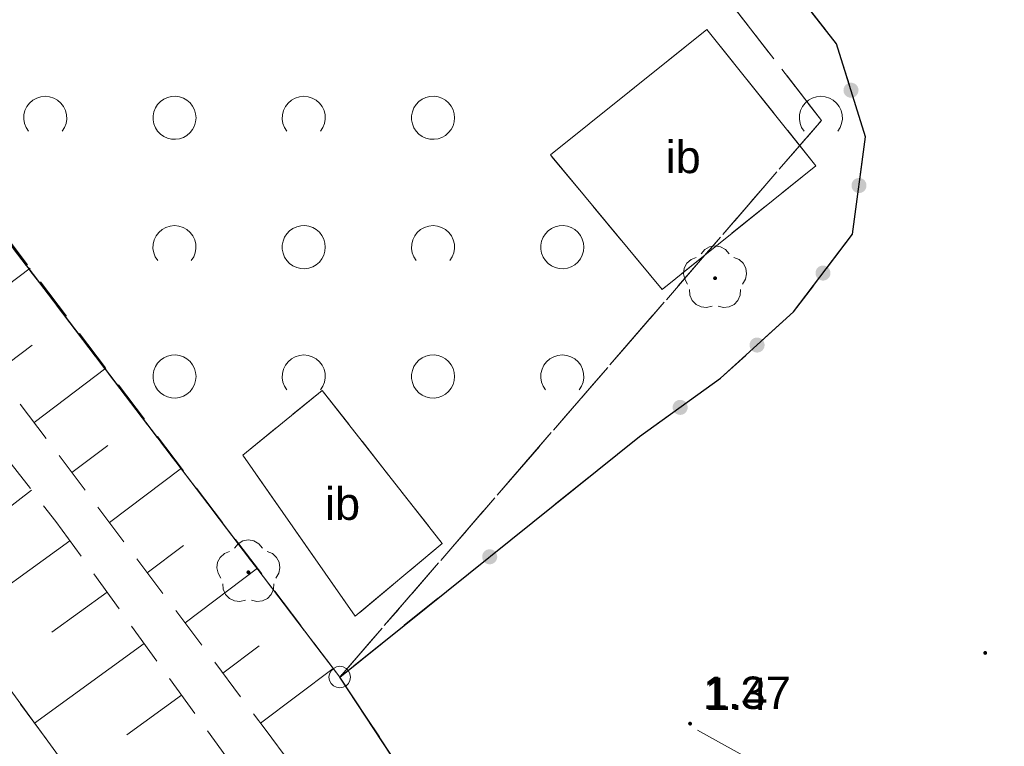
# Model space of a CAD drawing. Extents: x 5474185 to 5474933, y 5916077 to 5916824.
# Tile 24 of 256: x 5474419 to 5474442, y 5916422 to 5916439. Entities that reach past the tile are written whole.
import ezdxf
from ezdxf.enums import TextEntityAlignment as Align

# ---------------------------------------------------------------- set-up
doc = ezdxf.new("R2010")
doc.units = 0
for name, pattern in [('PRZER1-1', [1, 0.5, -0.5]), ('PRZER2-1', [1.5, 1, -0.5]), ('PRZER3-1', [2, 1.5, -0.5])]:
    doc.linetypes.add(name, pattern=pattern)
for name, color, linetype, lineweight in [('GEPPGD', 253, 'CONTINUOUS', 18), ('GESDZI', 253, 'CONTINUOUS', 18), ('GESKKL', 253, 'CONTINUOUS', 18), ('GESUZY', 253, 'CONTINUOUS', 18), ('GSLKOG', 253, 'CONTINUOUS', 35), ('GSPRDL', 253, 'CONTINUOUS', 18), ('GSPWPN', 253, 'CONTINUOUS', 13), ('GSPWPN_O', 253, 'CONTINUOUS', 13), ('GSSIIN', 253, 'CONTINUOUS', 18), ('GSSIIN_O', 253, 'CONTINUOUS', 18), ('GSSWWP', 254, 'CONTINUOUS', 18), ('GSSZAD', 254, 'CONTINUOUS', 18), ('GSSZSN', 254, 'CONTINUOUS', 18), ('GULKPR', 7, 'CONTINUOUS', 18), ('GUPPRZ_O', 40, 'CONTINUOUS', 18)]:
    doc.layers.add(name, color=color, linetype=linetype, lineweight=lineweight)
doc.styles.add('Arial', font='arial.ttf')

msp = doc.modelspace()

# ---------------------------------------------------------------- hatches: boundary and pattern name
at = {"layer": 'GSLKOG'}
for points in [[(5474438.051819, 5916436.735133), (5474438.006328, 5916436.739327), (5474437.963472, 5916436.755151), (5474437.926172, 5916436.781529), (5474437.89697, 5916436.816661), (5474437.877856, 5916436.858154), (5474437.870133, 5916436.903181), (5474437.874327, 5916436.948672), (5474437.890151, 5916436.991528), (5474437.916529, 5916437.028828), (5474437.951661, 5916437.05803), (5474437.993154, 5916437.077144), (5474438.038181, 5916437.084867), (5474438.083672, 5916437.080673), (5474438.126528, 5916437.064849), (5474438.163828, 5916437.038471), (5474438.19303, 5916437.003339), (5474438.212144, 5916436.961846), (5474438.219867, 5916436.916819), (5474438.215673, 5916436.871328), (5474438.199849, 5916436.828472), (5474438.173471, 5916436.791172), (5474438.138339, 5916436.76197), (5474438.096846, 5916436.742856)], [(5474438.051819, 5916436.735133), (5474438.006328, 5916436.739327), (5474437.963472, 5916436.755151), (5474437.926172, 5916436.781529), (5474437.89697, 5916436.816661), (5474437.877856, 5916436.858154), (5474437.870133, 5916436.903181), (5474437.874327, 5916436.948672), (5474437.890151, 5916436.991528), (5474437.916529, 5916437.028828), (5474437.951661, 5916437.05803), (5474437.993154, 5916437.077144), (5474438.038181, 5916437.084867), (5474438.083672, 5916437.080673), (5474438.126528, 5916437.064849), (5474438.163828, 5916437.038471), (5474438.19303, 5916437.003339), (5474438.212144, 5916436.961846), (5474438.219867, 5916436.916819), (5474438.215673, 5916436.871328), (5474438.199849, 5916436.828472), (5474438.173471, 5916436.791172), (5474438.138339, 5916436.76197), (5474438.096846, 5916436.742856)], [(5474438.252656, 5916434.526473), (5474438.206972, 5916434.526522), (5474438.162857, 5916434.538393), (5474438.123318, 5916434.561278), (5474438.091049, 5916434.593615), (5474438.06825, 5916434.633204), (5474438.056473, 5916434.677344), (5474438.056522, 5916434.723028), (5474438.068393, 5916434.767143), (5474438.091278, 5916434.806682), (5474438.123615, 5916434.838951), (5474438.163204, 5916434.86175), (5474438.207344, 5916434.873527), (5474438.253028, 5916434.873478), (5474438.297143, 5916434.861607), (5474438.336682, 5916434.838722), (5474438.368951, 5916434.806385), (5474438.39175, 5916434.766796), (5474438.403527, 5916434.722656), (5474438.403478, 5916434.676972), (5474438.391607, 5916434.632857), (5474438.368722, 5916434.593318), (5474438.336385, 5916434.561049), (5474438.296796, 5916434.53825)], [(5474438.252656, 5916434.526473), (5474438.206972, 5916434.526522), (5474438.162857, 5916434.538393), (5474438.123318, 5916434.561278), (5474438.091049, 5916434.593615), (5474438.06825, 5916434.633204), (5474438.056473, 5916434.677344), (5474438.056522, 5916434.723028), (5474438.068393, 5916434.767143), (5474438.091278, 5916434.806682), (5474438.123615, 5916434.838951), (5474438.163204, 5916434.86175), (5474438.207344, 5916434.873527), (5474438.253028, 5916434.873478), (5474438.297143, 5916434.861607), (5474438.336682, 5916434.838722), (5474438.368951, 5916434.806385), (5474438.39175, 5916434.766796), (5474438.403527, 5916434.722656), (5474438.403478, 5916434.676972), (5474438.391607, 5916434.632857), (5474438.368722, 5916434.593318), (5474438.336385, 5916434.561049), (5474438.296796, 5916434.53825)], [(5474437.372839, 5916432.496409), (5474437.328665, 5916432.50806), (5474437.289012, 5916432.530746), (5474437.256583, 5916432.562923), (5474437.233585, 5916432.602397), (5474437.221588, 5916432.646477), (5474437.221409, 5916432.692161), (5474437.23306, 5916432.736335), (5474437.255746, 5916432.775988), (5474437.287923, 5916432.808417), (5474437.327397, 5916432.831415), (5474437.371477, 5916432.843412), (5474437.417161, 5916432.843591), (5474437.461335, 5916432.83194), (5474437.500988, 5916432.809254), (5474437.533417, 5916432.777077), (5474437.556415, 5916432.737603), (5474437.568412, 5916432.693523), (5474437.568591, 5916432.647839), (5474437.55694, 5916432.603665), (5474437.534254, 5916432.564012), (5474437.502077, 5916432.531583), (5474437.462603, 5916432.508585), (5474437.418523, 5916432.496588)], [(5474437.372839, 5916432.496409), (5474437.328665, 5916432.50806), (5474437.289012, 5916432.530746), (5474437.256583, 5916432.562923), (5474437.233585, 5916432.602397), (5474437.221588, 5916432.646477), (5474437.221409, 5916432.692161), (5474437.23306, 5916432.736335), (5474437.255746, 5916432.775988), (5474437.287923, 5916432.808417), (5474437.327397, 5916432.831415), (5474437.371477, 5916432.843412), (5474437.417161, 5916432.843591), (5474437.461335, 5916432.83194), (5474437.500988, 5916432.809254), (5474437.533417, 5916432.777077), (5474437.556415, 5916432.737603), (5474437.568412, 5916432.693523), (5474437.568591, 5916432.647839), (5474437.55694, 5916432.603665), (5474437.534254, 5916432.564012), (5474437.502077, 5916432.531583), (5474437.462603, 5916432.508585), (5474437.418523, 5916432.496588)], [(5474435.856882, 5916430.825188), (5474435.811914, 5916430.833246), (5474435.770563, 5916430.852668), (5474435.735649, 5916430.88213), (5474435.70955, 5916430.919625), (5474435.694044, 5916430.962597), (5474435.690188, 5916431.008118), (5474435.698246, 5916431.053086), (5474435.717668, 5916431.094437), (5474435.74713, 5916431.129351), (5474435.784625, 5916431.15545), (5474435.827597, 5916431.170956), (5474435.873118, 5916431.174812), (5474435.918086, 5916431.166754), (5474435.959437, 5916431.147332), (5474435.994351, 5916431.11787), (5474436.02045, 5916431.080375), (5474436.035956, 5916431.037403), (5474436.039812, 5916430.991882), (5474436.031754, 5916430.946914), (5474436.012332, 5916430.905563), (5474435.98287, 5916430.870649), (5474435.945375, 5916430.84455), (5474435.902403, 5916430.829044)], [(5474435.856882, 5916430.825188), (5474435.811914, 5916430.833246), (5474435.770563, 5916430.852668), (5474435.735649, 5916430.88213), (5474435.70955, 5916430.919625), (5474435.694044, 5916430.962597), (5474435.690188, 5916431.008118), (5474435.698246, 5916431.053086), (5474435.717668, 5916431.094437), (5474435.74713, 5916431.129351), (5474435.784625, 5916431.15545), (5474435.827597, 5916431.170956), (5474435.873118, 5916431.174812), (5474435.918086, 5916431.166754), (5474435.959437, 5916431.147332), (5474435.994351, 5916431.11787), (5474436.02045, 5916431.080375), (5474436.035956, 5916431.037403), (5474436.039812, 5916430.991882), (5474436.031754, 5916430.946914), (5474436.012332, 5916430.905563), (5474435.98287, 5916430.870649), (5474435.945375, 5916430.84455), (5474435.902403, 5916430.829044)], [(5474434.097325, 5916429.38086), (5474434.051664, 5916429.382309), (5474434.007934, 5916429.395528), (5474433.969115, 5916429.419614), (5474433.937853, 5916429.452926), (5474433.916278, 5916429.493194), (5474433.90586, 5916429.537675), (5474433.907309, 5916429.583336), (5474433.920528, 5916429.627066), (5474433.944614, 5916429.665885), (5474433.977926, 5916429.697147), (5474434.018194, 5916429.718722), (5474434.062675, 5916429.72914), (5474434.108336, 5916429.727691), (5474434.152066, 5916429.714472), (5474434.190885, 5916429.690386), (5474434.222147, 5916429.657074), (5474434.243722, 5916429.616806), (5474434.25414, 5916429.572325), (5474434.252691, 5916429.526664), (5474434.239472, 5916429.482934), (5474434.215386, 5916429.444115), (5474434.182074, 5916429.412853), (5474434.141806, 5916429.391278)], [(5474434.097325, 5916429.38086), (5474434.051664, 5916429.382309), (5474434.007934, 5916429.395528), (5474433.969115, 5916429.419614), (5474433.937853, 5916429.452926), (5474433.916278, 5916429.493194), (5474433.90586, 5916429.537675), (5474433.907309, 5916429.583336), (5474433.920528, 5916429.627066), (5474433.944614, 5916429.665885), (5474433.977926, 5916429.697147), (5474434.018194, 5916429.718722), (5474434.062675, 5916429.72914), (5474434.108336, 5916429.727691), (5474434.152066, 5916429.714472), (5474434.190885, 5916429.690386), (5474434.222147, 5916429.657074), (5474434.243722, 5916429.616806), (5474434.25414, 5916429.572325), (5474434.252691, 5916429.526664), (5474434.239472, 5916429.482934), (5474434.215386, 5916429.444115), (5474434.182074, 5916429.412853), (5474434.141806, 5916429.391278)], [(5474429.640857, 5916425.91605), (5474429.596488, 5916425.926932), (5474429.556447, 5916425.948927), (5474429.523463, 5916425.980535), (5474429.499784, 5916426.019603), (5474429.487023, 5916426.063469), (5474429.48605, 5916426.109143), (5474429.496932, 5916426.153512), (5474429.518927, 5916426.193553), (5474429.550535, 5916426.226537), (5474429.589603, 5916426.250216), (5474429.633469, 5916426.262977), (5474429.679143, 5916426.26395), (5474429.723512, 5916426.253068), (5474429.763553, 5916426.231073), (5474429.796537, 5916426.199465), (5474429.820216, 5916426.160397), (5474429.832977, 5916426.116531), (5474429.83395, 5916426.070857), (5474429.823068, 5916426.026488), (5474429.801073, 5916425.986447), (5474429.769465, 5916425.953463), (5474429.730397, 5916425.929784), (5474429.686531, 5916425.917023)], [(5474429.640857, 5916425.91605), (5474429.596488, 5916425.926932), (5474429.556447, 5916425.948927), (5474429.523463, 5916425.980535), (5474429.499784, 5916426.019603), (5474429.487023, 5916426.063469), (5474429.48605, 5916426.109143), (5474429.496932, 5916426.153512), (5474429.518927, 5916426.193553), (5474429.550535, 5916426.226537), (5474429.589603, 5916426.250216), (5474429.633469, 5916426.262977), (5474429.679143, 5916426.26395), (5474429.723512, 5916426.253068), (5474429.763553, 5916426.231073), (5474429.796537, 5916426.199465), (5474429.820216, 5916426.160397), (5474429.832977, 5916426.116531), (5474429.83395, 5916426.070857), (5474429.823068, 5916426.026488), (5474429.801073, 5916425.986447), (5474429.769465, 5916425.953463), (5474429.730397, 5916425.929784), (5474429.686531, 5916425.917023)]]:
    msp.add_hatch(color=256, dxfattribs=at).paths.add_polyline_path(points)
at = {"layer": 'GSPRDL'}
for points in [[(5474434.89, 5916432.505), (5474434.876094, 5916432.507202), (5474434.86355, 5916432.513594), (5474434.853594, 5916432.52355), (5474434.847202, 5916432.536094), (5474434.845, 5916432.55), (5474434.847202, 5916432.563906), (5474434.853594, 5916432.57645), (5474434.86355, 5916432.586406), (5474434.876094, 5916432.592798), (5474434.89, 5916432.595), (5474434.903906, 5916432.592798), (5474434.91645, 5916432.586406), (5474434.926406, 5916432.57645), (5474434.932798, 5916432.563906), (5474434.935, 5916432.55), (5474434.932798, 5916432.536094), (5474434.926406, 5916432.52355), (5474434.91645, 5916432.513594), (5474434.903906, 5916432.507202)], [(5474424.06, 5916425.685), (5474424.046094, 5916425.687202), (5474424.03355, 5916425.693594), (5474424.023594, 5916425.70355), (5474424.017202, 5916425.716094), (5474424.015, 5916425.73), (5474424.017202, 5916425.743906), (5474424.023594, 5916425.75645), (5474424.03355, 5916425.766406), (5474424.046094, 5916425.772798), (5474424.06, 5916425.775), (5474424.073906, 5916425.772798), (5474424.08645, 5916425.766406), (5474424.096406, 5916425.75645), (5474424.102798, 5916425.743906), (5474424.105, 5916425.73), (5474424.102798, 5916425.716094), (5474424.096406, 5916425.70355), (5474424.08645, 5916425.693594), (5474424.073906, 5916425.687202)]]:
    msp.add_hatch(color=256, dxfattribs=at).paths.add_polyline_path(points)
at = {"layer": 'GSPWPN'}
for points in [[(5474441.16, 5916423.815), (5474441.148353, 5916423.816533), (5474441.1375, 5916423.821029), (5474441.12818, 5916423.82818), (5474441.121029, 5916423.8375), (5474441.116533, 5916423.848353), (5474441.115, 5916423.86), (5474441.116533, 5916423.871647), (5474441.121029, 5916423.8825), (5474441.12818, 5916423.89182), (5474441.1375, 5916423.898971), (5474441.148353, 5916423.903467), (5474441.16, 5916423.905), (5474441.171647, 5916423.903467), (5474441.1825, 5916423.898971), (5474441.19182, 5916423.89182), (5474441.198971, 5916423.8825), (5474441.203467, 5916423.871647), (5474441.205, 5916423.86), (5474441.203467, 5916423.848353), (5474441.198971, 5916423.8375), (5474441.19182, 5916423.82818), (5474441.1825, 5916423.821029), (5474441.171647, 5916423.816533)], [(5474434.31, 5916422.175), (5474434.298353, 5916422.176533), (5474434.2875, 5916422.181029), (5474434.27818, 5916422.18818), (5474434.271029, 5916422.1975), (5474434.266533, 5916422.208353), (5474434.265, 5916422.22), (5474434.266533, 5916422.231647), (5474434.271029, 5916422.2425), (5474434.27818, 5916422.25182), (5474434.2875, 5916422.258971), (5474434.298353, 5916422.263467), (5474434.31, 5916422.265), (5474434.321647, 5916422.263467), (5474434.3325, 5916422.258971), (5474434.34182, 5916422.25182), (5474434.348971, 5916422.2425), (5474434.353467, 5916422.231647), (5474434.355, 5916422.22), (5474434.353467, 5916422.208353), (5474434.348971, 5916422.1975), (5474434.34182, 5916422.18818), (5474434.3325, 5916422.181029), (5474434.321647, 5916422.176533)]]:
    msp.add_hatch(color=256, dxfattribs=at).paths.add_polyline_path(points)

# ---------------------------------------------------------------- linework, layer by layer
at = {"layer": 'GEPPGD', "elevation": 10.24, "flags": 128}
msp.add_lwpolyline([(5474426.18, 5916423.55), (5474426.257254, 5916423.537764), (5474426.326946, 5916423.502254), (5474426.382254, 5916423.446946), (5474426.417764, 5916423.377254), (5474426.43, 5916423.3), (5474426.417764, 5916423.222746), (5474426.382254, 5916423.153054), (5474426.326946, 5916423.097746), (5474426.257254, 5916423.062236), (5474426.18, 5916423.05), (5474426.102746, 5916423.062236), (5474426.033054, 5916423.097746), (5474425.977746, 5916423.153054), (5474425.942236, 5916423.222746), (5474425.93, 5916423.3), (5474425.942236, 5916423.377254), (5474425.977746, 5916423.446946), (5474426.033054, 5916423.502254), (5474426.102746, 5916423.537764), (5474426.18, 5916423.55)], close=True, dxfattribs=at)
at = {"layer": 'GESDZI', "linetype": 'Continuous', "lineweight": 13}
for p, q in [((5474426.18, 5916423.3, 10.22), (5474391.71, 5916468.52, 10.22)), ((5474391.71, 5916468.52, 10.22), (5474426.18, 5916423.3, 10.22)), ((5474452.56, 5916383.37, 10.22), (5474426.18, 5916423.3, 10.22)), ((5474426.18, 5916423.3, 10.22), (5474452.56, 5916383.37, 10.22))]:
    msp.add_line(p, q, dxfattribs=at)
at = {"layer": 'GESKKL', "linetype": 'PRZER3-1', "lineweight": 13}
for p, q in [((5474437.36, 5916436.21, 10.06), (5474403.45, 5916479.9, 10.06)), ((5474403.45, 5916479.9, 10.06), (5474437.36, 5916436.21, 10.06)), ((5474391.71, 5916468.52, 10.06), (5474426.18, 5916423.3, 10.06)), ((5474426.18, 5916423.3, 10.06), (5474437.36, 5916436.21, 10.06)), ((5474437.36, 5916436.21, 10.06), (5474426.18, 5916423.3, 10.06)), ((5474426.18, 5916423.3, 10.06), (5474452.56, 5916383.37, 10.06))]:
    msp.add_line(p, q, dxfattribs=at)
at = {"layer": 'GESUZY', "linetype": 'PRZER1-1', "lineweight": 13}
for p, q in [((5474403.45, 5916479.9, 10.08), (5474437.36, 5916436.21, 10.08)), ((5474437.36, 5916436.21, 10.08), (5474403.45, 5916479.9, 10.08)), ((5474426.18, 5916423.3, 10.08), (5474391.71, 5916468.52, 10.08)), ((5474391.71, 5916468.52, 10.08), (5474426.18, 5916423.3, 10.08)), ((5474437.36, 5916436.21, 10.08), (5474426.18, 5916423.3, 10.08)), ((5474426.18, 5916423.3, 10.08), (5474437.36, 5916436.21, 10.08)), ((5474426.18, 5916423.3, 10.08), (5474452.56, 5916383.37, 10.08)), ((5474452.56, 5916383.37, 10.08), (5474426.18, 5916423.3, 10.08))]:
    msp.add_line(p, q, dxfattribs=at)
at = {"layer": 'GSLKOG', "linetype": 'Continuous', "lineweight": 30}
for p, q in [((5474437.71, 5916437.99, 10.18), (5474429.45, 5916448.53, 10.18)), ((5474438.38, 5916435.83, 10.18), (5474437.71, 5916437.99, 10.18)), ((5474438.08, 5916433.57, 10.18), (5474438.38, 5916435.83, 10.18)), ((5474436.71, 5916431.77, 10.18), (5474438.08, 5916433.57, 10.18)), ((5474435.02, 5916430.23, 10.18), (5474436.71, 5916431.77, 10.18)), ((5474433.14, 5916428.88, 10.18), (5474435.02, 5916430.23, 10.18)), ((5474426.18, 5916423.3, 10.18), (5474433.14, 5916428.88, 10.18)), ((5474435.1, 5916409.82, 10.18), (5474426.18, 5916423.3, 10.18))]:
    msp.add_line(p, q, dxfattribs=at)
at = {"layer": 'GSPRDL', "elevation": 10.12, "flags": 128}
for points in [[(5474434.565723, 5916433.113333), (5474434.649447, 5916433.212679), (5474434.762044, 5916433.277494), (5474434.89, 5916433.3), (5474435.017956, 5916433.277494), (5474435.130553, 5916433.212679), (5474435.214277, 5916433.113333)], [(5474434.254031, 5916432.415674), (5474434.18542, 5916432.525999), (5474434.158571, 5916432.653115), (5474434.176708, 5916432.781763), (5474434.237652, 5916432.896501), (5474434.33409, 5916432.983559), (5474434.454445, 5916433.032485)], [(5474435.325555, 5916433.032485), (5474435.44591, 5916432.983559), (5474435.542348, 5916432.896501), (5474435.603292, 5916432.781763), (5474435.621429, 5916432.653115), (5474435.59458, 5916432.525999), (5474435.525969, 5916432.415674)], [(5474434.821227, 5916431.903649), (5474434.695099, 5916431.872488), (5474434.565908, 5916431.886234), (5474434.449161, 5916431.943237), (5474434.358871, 5916432.036655), (5474434.305875, 5916432.155275), (5474434.296535, 5916432.284859)], [(5474435.483465, 5916432.284859), (5474435.474125, 5916432.155275), (5474435.421129, 5916432.036655), (5474435.330839, 5916431.943237), (5474435.214092, 5916431.886234), (5474435.084901, 5916431.872488), (5474434.958773, 5916431.903649)], [(5474423.735723, 5916426.293333), (5474423.819447, 5916426.392679), (5474423.932044, 5916426.457494), (5474424.06, 5916426.48), (5474424.187956, 5916426.457494), (5474424.300553, 5916426.392679), (5474424.384277, 5916426.293333)], [(5474423.424031, 5916425.595674), (5474423.35542, 5916425.705999), (5474423.328571, 5916425.833115), (5474423.346708, 5916425.961763), (5474423.407652, 5916426.076501), (5474423.50409, 5916426.163559), (5474423.624445, 5916426.212485)], [(5474424.495555, 5916426.212485), (5474424.61591, 5916426.163559), (5474424.712348, 5916426.076501), (5474424.773292, 5916425.961763), (5474424.791429, 5916425.833115), (5474424.76458, 5916425.705999), (5474424.695969, 5916425.595674)], [(5474423.991227, 5916425.083649), (5474423.865099, 5916425.052488), (5474423.735908, 5916425.066234), (5474423.619161, 5916425.123237), (5474423.528871, 5916425.216655), (5474423.475875, 5916425.335275), (5474423.466535, 5916425.464859)], [(5474424.653465, 5916425.464859), (5474424.644125, 5916425.335275), (5474424.591129, 5916425.216655), (5474424.500839, 5916425.123237), (5474424.384092, 5916425.066234), (5474424.254901, 5916425.052488), (5474424.128773, 5916425.083649)]]:
    msp.add_lwpolyline(points, dxfattribs=at)
at = {"layer": 'GSSIIN', "linetype": 'Continuous', "lineweight": 13}
for p, q in [((5474431.07, 5916435.41, 10.18), (5474434.7, 5916438.32, 10.18)), ((5474434.7, 5916438.32, 10.18), (5474437.23, 5916435.16, 10.18)), ((5474433.66, 5916432.29, 10.18), (5474431.07, 5916435.41, 10.18)), ((5474437.23, 5916435.16, 10.18), (5474433.66, 5916432.29, 10.18)), ((5474423.93, 5916428.45, 10.18), (5474425.77, 5916429.95, 10.18)), ((5474425.77, 5916429.95, 10.18), (5474428.56, 5916426.4, 10.18)), ((5474426.54, 5916424.71, 10.18), (5474423.93, 5916428.45, 10.18)), ((5474428.56, 5916426.4, 10.18), (5474426.54, 5916424.71, 10.18))]:
    msp.add_line(p, q, dxfattribs=at)
at = {"layer": 'GSSWWP', "linetype": 'Continuous', "lineweight": 13}
msp.add_line((5474425.6, 5916413.42, 10.06), (5474413.52, 5916429.79, 10.06), dxfattribs=at)
at = {"layer": 'GSSZAD', "linetype": 'PRZER2-1', "lineweight": 13}
for p, q in [((5474426.18, 5916423.3, 10.1), (5474395.88, 5916463.14, 10.1)), ((5474429.45, 5916448.53, 10.1), (5474437.71, 5916437.99, 10.1)), ((5474431.07, 5916435.41, 10.1), (5474434.7, 5916438.32, 10.1)), ((5474434.7, 5916438.32, 10.1), (5474437.23, 5916435.16, 10.1)), ((5474437.71, 5916437.99, 10.1), (5474438.38, 5916435.83, 10.1)), ((5474438.38, 5916435.83, 10.1), (5474438.08, 5916433.57, 10.1)), ((5474433.66, 5916432.29, 10.1), (5474431.07, 5916435.41, 10.1)), ((5474437.23, 5916435.16, 10.1), (5474433.66, 5916432.29, 10.1)), ((5474438.08, 5916433.57, 10.1), (5474436.71, 5916431.77, 10.1)), ((5474436.71, 5916431.77, 10.1), (5474435.02, 5916430.23, 10.1)), ((5474435.02, 5916430.23, 10.1), (5474433.14, 5916428.88, 10.1)), ((5474423.93, 5916428.45, 10.1), (5474425.77, 5916429.95, 10.1)), ((5474425.77, 5916429.95, 10.1), (5474428.56, 5916426.4, 10.1)), ((5474433.14, 5916428.88, 10.1), (5474426.18, 5916423.3, 10.1)), ((5474426.54, 5916424.71, 10.1), (5474423.93, 5916428.45, 10.1)), ((5474428.56, 5916426.4, 10.1), (5474426.54, 5916424.71, 10.1))]:
    msp.add_line(p, q, dxfattribs=at)
at = {"layer": 'GSSZAD', "elevation": 10.1, "flags": 128}
for points in [[(5474418.954688, 5916435.958505), (5474418.899433, 5916436.044136), (5474418.862688, 5916436.139191), (5474418.84598, 5916436.239723), (5474418.850002, 5916436.341554), (5474418.874588, 5916436.440454), (5474418.918717, 5916436.532315), (5474418.980554, 5916436.61332), (5474419.057532, 5916436.680104), (5474419.146452, 5916436.729894), (5474419.24362, 5916436.760619), (5474419.345, 5916436.771005), (5474419.44638, 5916436.760619), (5474419.543548, 5916436.729894), (5474419.632468, 5916436.680104), (5474419.709446, 5916436.61332), (5474419.771283, 5916436.532315), (5474419.815412, 5916436.440454), (5474419.839998, 5916436.341554), (5474419.84402, 5916436.239723), (5474419.827312, 5916436.139191), (5474419.790567, 5916436.044136), (5474419.735312, 5916435.958505)], [(5474424.954688, 5916435.958505), (5474424.899433, 5916436.044136), (5474424.862688, 5916436.139191), (5474424.84598, 5916436.239723), (5474424.850002, 5916436.341554), (5474424.874588, 5916436.440454), (5474424.918717, 5916436.532315), (5474424.980554, 5916436.61332), (5474425.057532, 5916436.680104), (5474425.146452, 5916436.729894), (5474425.24362, 5916436.760619), (5474425.345, 5916436.771005), (5474425.44638, 5916436.760619), (5474425.543548, 5916436.729894), (5474425.632468, 5916436.680104), (5474425.709446, 5916436.61332), (5474425.771283, 5916436.532315), (5474425.815412, 5916436.440454), (5474425.839998, 5916436.341554), (5474425.84402, 5916436.239723), (5474425.827312, 5916436.139191), (5474425.790567, 5916436.044136), (5474425.735312, 5916435.958505)], [(5474436.954688, 5916435.958505), (5474436.899433, 5916436.044136), (5474436.862688, 5916436.139191), (5474436.84598, 5916436.239723), (5474436.850002, 5916436.341554), (5474436.874588, 5916436.440454), (5474436.918717, 5916436.532315), (5474436.980554, 5916436.61332), (5474437.057532, 5916436.680104), (5474437.146452, 5916436.729894), (5474437.24362, 5916436.760619), (5474437.345, 5916436.771005), (5474437.44638, 5916436.760619), (5474437.543548, 5916436.729894), (5474437.632468, 5916436.680104), (5474437.709446, 5916436.61332), (5474437.771283, 5916436.532315), (5474437.815412, 5916436.440454), (5474437.839998, 5916436.341554), (5474437.84402, 5916436.239723), (5474437.827312, 5916436.139191), (5474437.790567, 5916436.044136), (5474437.735312, 5916435.958505)], [(5474421.954688, 5916432.958505), (5474421.899433, 5916433.044136), (5474421.862688, 5916433.139191), (5474421.84598, 5916433.239723), (5474421.850002, 5916433.341554), (5474421.874588, 5916433.440454), (5474421.918717, 5916433.532315), (5474421.980554, 5916433.61332), (5474422.057532, 5916433.680104), (5474422.146452, 5916433.729894), (5474422.24362, 5916433.760619), (5474422.345, 5916433.771005), (5474422.44638, 5916433.760619), (5474422.543548, 5916433.729894), (5474422.632468, 5916433.680104), (5474422.709446, 5916433.61332), (5474422.771283, 5916433.532315), (5474422.815412, 5916433.440454), (5474422.839998, 5916433.341554), (5474422.84402, 5916433.239723), (5474422.827312, 5916433.139191), (5474422.790567, 5916433.044136), (5474422.735312, 5916432.958505)], [(5474427.954688, 5916432.958505), (5474427.899433, 5916433.044136), (5474427.862688, 5916433.139191), (5474427.84598, 5916433.239723), (5474427.850002, 5916433.341554), (5474427.874588, 5916433.440454), (5474427.918717, 5916433.532315), (5474427.980554, 5916433.61332), (5474428.057532, 5916433.680104), (5474428.146452, 5916433.729894), (5474428.24362, 5916433.760619), (5474428.345, 5916433.771005), (5474428.44638, 5916433.760619), (5474428.543548, 5916433.729894), (5474428.632468, 5916433.680104), (5474428.709446, 5916433.61332), (5474428.771283, 5916433.532315), (5474428.815412, 5916433.440454), (5474428.839998, 5916433.341554), (5474428.84402, 5916433.239723), (5474428.827312, 5916433.139191), (5474428.790567, 5916433.044136), (5474428.735312, 5916432.958505)], [(5474424.954688, 5916429.958505), (5474424.899433, 5916430.044136), (5474424.862688, 5916430.139191), (5474424.84598, 5916430.239723), (5474424.850002, 5916430.341554), (5474424.874588, 5916430.440454), (5474424.918717, 5916430.532315), (5474424.980554, 5916430.61332), (5474425.057532, 5916430.680104), (5474425.146452, 5916430.729894), (5474425.24362, 5916430.760619), (5474425.345, 5916430.771005), (5474425.44638, 5916430.760619), (5474425.543548, 5916430.729894), (5474425.632468, 5916430.680104), (5474425.709446, 5916430.61332), (5474425.771283, 5916430.532315), (5474425.815412, 5916430.440454), (5474425.839998, 5916430.341554), (5474425.84402, 5916430.239723), (5474425.827312, 5916430.139191), (5474425.790567, 5916430.044136), (5474425.735312, 5916429.958505)], [(5474430.954688, 5916429.958505), (5474430.899433, 5916430.044136), (5474430.862688, 5916430.139191), (5474430.84598, 5916430.239723), (5474430.850002, 5916430.341554), (5474430.874588, 5916430.440454), (5474430.918717, 5916430.532315), (5474430.980554, 5916430.61332), (5474431.057532, 5916430.680104), (5474431.146452, 5916430.729894), (5474431.24362, 5916430.760619), (5474431.345, 5916430.771005), (5474431.44638, 5916430.760619), (5474431.543548, 5916430.729894), (5474431.632468, 5916430.680104), (5474431.709446, 5916430.61332), (5474431.771283, 5916430.532315), (5474431.815412, 5916430.440454), (5474431.839998, 5916430.341554), (5474431.84402, 5916430.239723), (5474431.827312, 5916430.139191), (5474431.790567, 5916430.044136), (5474431.735312, 5916429.958505)]]:
    msp.add_lwpolyline(points, dxfattribs=at)
for points in [[(5474422.845, 5916436.271005), (5474422.835964, 5916436.365631), (5474422.809184, 5916436.456836), (5474422.765627, 5916436.541325), (5474422.706867, 5916436.616045), (5474422.635028, 5916436.678293), (5474422.552708, 5916436.725821), (5474422.462879, 5916436.756911), (5474422.368791, 5916436.770439), (5474422.273843, 5916436.765916), (5474422.181466, 5916436.743505), (5474422.095, 5916436.704018), (5474422.01757, 5916436.64888), (5474421.951973, 5916436.580084), (5474421.900582, 5916436.500118), (5474421.865254, 5916436.411871), (5474421.847264, 5916436.318533), (5474421.847264, 5916436.223477), (5474421.865254, 5916436.130139), (5474421.900582, 5916436.041892), (5474421.951973, 5916435.961926), (5474422.01757, 5916435.89313), (5474422.095, 5916435.837992), (5474422.181466, 5916435.798505), (5474422.273843, 5916435.776094), (5474422.368791, 5916435.771571), (5474422.462879, 5916435.785099), (5474422.552708, 5916435.816189), (5474422.635028, 5916435.863717), (5474422.706867, 5916435.925965), (5474422.765627, 5916436.000685), (5474422.809184, 5916436.085174), (5474422.835964, 5916436.176379), (5474422.845, 5916436.271005)], [(5474428.845, 5916436.271005), (5474428.835964, 5916436.365631), (5474428.809184, 5916436.456836), (5474428.765627, 5916436.541325), (5474428.706867, 5916436.616045), (5474428.635028, 5916436.678293), (5474428.552708, 5916436.725821), (5474428.462879, 5916436.756911), (5474428.368791, 5916436.770439), (5474428.273843, 5916436.765916), (5474428.181466, 5916436.743505), (5474428.095, 5916436.704018), (5474428.01757, 5916436.64888), (5474427.951973, 5916436.580084), (5474427.900582, 5916436.500118), (5474427.865254, 5916436.411871), (5474427.847264, 5916436.318533), (5474427.847264, 5916436.223477), (5474427.865254, 5916436.130139), (5474427.900582, 5916436.041892), (5474427.951973, 5916435.961926), (5474428.01757, 5916435.89313), (5474428.095, 5916435.837992), (5474428.181466, 5916435.798505), (5474428.273843, 5916435.776094), (5474428.368791, 5916435.771571), (5474428.462879, 5916435.785099), (5474428.552708, 5916435.816189), (5474428.635028, 5916435.863717), (5474428.706867, 5916435.925965), (5474428.765627, 5916436.000685), (5474428.809184, 5916436.085174), (5474428.835964, 5916436.176379), (5474428.845, 5916436.271005)], [(5474425.845, 5916433.271005), (5474425.835964, 5916433.365631), (5474425.809184, 5916433.456836), (5474425.765627, 5916433.541325), (5474425.706867, 5916433.616045), (5474425.635028, 5916433.678293), (5474425.552708, 5916433.725821), (5474425.462879, 5916433.756911), (5474425.368791, 5916433.770439), (5474425.273843, 5916433.765916), (5474425.181466, 5916433.743505), (5474425.095, 5916433.704018), (5474425.01757, 5916433.64888), (5474424.951973, 5916433.580084), (5474424.900582, 5916433.500118), (5474424.865254, 5916433.411871), (5474424.847264, 5916433.318533), (5474424.847264, 5916433.223477), (5474424.865254, 5916433.130139), (5474424.900582, 5916433.041892), (5474424.951973, 5916432.961926), (5474425.01757, 5916432.89313), (5474425.095, 5916432.837992), (5474425.181466, 5916432.798505), (5474425.273843, 5916432.776094), (5474425.368791, 5916432.771571), (5474425.462879, 5916432.785099), (5474425.552708, 5916432.816189), (5474425.635028, 5916432.863717), (5474425.706867, 5916432.925965), (5474425.765627, 5916433.000685), (5474425.809184, 5916433.085174), (5474425.835964, 5916433.176379), (5474425.845, 5916433.271005)], [(5474431.845, 5916433.271005), (5474431.835964, 5916433.365631), (5474431.809184, 5916433.456836), (5474431.765627, 5916433.541325), (5474431.706867, 5916433.616045), (5474431.635028, 5916433.678293), (5474431.552708, 5916433.725821), (5474431.462879, 5916433.756911), (5474431.368791, 5916433.770439), (5474431.273843, 5916433.765916), (5474431.181466, 5916433.743505), (5474431.095, 5916433.704018), (5474431.01757, 5916433.64888), (5474430.951973, 5916433.580084), (5474430.900582, 5916433.500118), (5474430.865254, 5916433.411871), (5474430.847264, 5916433.318533), (5474430.847264, 5916433.223477), (5474430.865254, 5916433.130139), (5474430.900582, 5916433.041892), (5474430.951973, 5916432.961926), (5474431.01757, 5916432.89313), (5474431.095, 5916432.837992), (5474431.181466, 5916432.798505), (5474431.273843, 5916432.776094), (5474431.368791, 5916432.771571), (5474431.462879, 5916432.785099), (5474431.552708, 5916432.816189), (5474431.635028, 5916432.863717), (5474431.706867, 5916432.925965), (5474431.765627, 5916433.000685), (5474431.809184, 5916433.085174), (5474431.835964, 5916433.176379), (5474431.845, 5916433.271005)], [(5474422.845, 5916430.271005), (5474422.835964, 5916430.365631), (5474422.809184, 5916430.456836), (5474422.765627, 5916430.541325), (5474422.706867, 5916430.616045), (5474422.635028, 5916430.678293), (5474422.552708, 5916430.725821), (5474422.462879, 5916430.756911), (5474422.368791, 5916430.770439), (5474422.273843, 5916430.765916), (5474422.181466, 5916430.743505), (5474422.095, 5916430.704018), (5474422.01757, 5916430.64888), (5474421.951973, 5916430.580084), (5474421.900582, 5916430.500118), (5474421.865254, 5916430.411871), (5474421.847264, 5916430.318533), (5474421.847264, 5916430.223477), (5474421.865254, 5916430.130139), (5474421.900582, 5916430.041892), (5474421.951973, 5916429.961926), (5474422.01757, 5916429.89313), (5474422.095, 5916429.837992), (5474422.181466, 5916429.798505), (5474422.273843, 5916429.776094), (5474422.368791, 5916429.771571), (5474422.462879, 5916429.785099), (5474422.552708, 5916429.816189), (5474422.635028, 5916429.863717), (5474422.706867, 5916429.925965), (5474422.765627, 5916430.000685), (5474422.809184, 5916430.085174), (5474422.835964, 5916430.176379), (5474422.845, 5916430.271005)], [(5474428.845, 5916430.271005), (5474428.835964, 5916430.365631), (5474428.809184, 5916430.456836), (5474428.765627, 5916430.541325), (5474428.706867, 5916430.616045), (5474428.635028, 5916430.678293), (5474428.552708, 5916430.725821), (5474428.462879, 5916430.756911), (5474428.368791, 5916430.770439), (5474428.273843, 5916430.765916), (5474428.181466, 5916430.743505), (5474428.095, 5916430.704018), (5474428.01757, 5916430.64888), (5474427.951973, 5916430.580084), (5474427.900582, 5916430.500118), (5474427.865254, 5916430.411871), (5474427.847264, 5916430.318533), (5474427.847264, 5916430.223477), (5474427.865254, 5916430.130139), (5474427.900582, 5916430.041892), (5474427.951973, 5916429.961926), (5474428.01757, 5916429.89313), (5474428.095, 5916429.837992), (5474428.181466, 5916429.798505), (5474428.273843, 5916429.776094), (5474428.368791, 5916429.771571), (5474428.462879, 5916429.785099), (5474428.552708, 5916429.816189), (5474428.635028, 5916429.863717), (5474428.706867, 5916429.925965), (5474428.765627, 5916430.000685), (5474428.809184, 5916430.085174), (5474428.835964, 5916430.176379), (5474428.845, 5916430.271005)]]:
    msp.add_lwpolyline(points, close=True, dxfattribs=at)
at = {"layer": 'GSSZSN', "linetype": 'PRZER2-1', "lineweight": 13}
for p, q in [((5474426.18, 5916423.3, 10.06), (5474407.51, 5916447.94, 10.06)), ((5474405.22, 5916447.6, 10.06), (5474424.45, 5916422.09, 10.06)), ((5474404.6, 5916446.24, 10.06), (5474419.59, 5916426.91, 10.06)), ((5474425.6, 5916413.42, 10.06), (5474413.52, 5916429.79, 10.06)), ((5474419.59, 5916426.91, 10.06), (5474433.33, 5916407.96, 10.06)), ((5474439.52, 5916403.15, 10.06), (5474426.18, 5916423.3, 10.06)), ((5474424.45, 5916422.09, 10.06), (5474435.29, 5916407.36, 10.06))]:
    msp.add_line(p, q, dxfattribs=at)
at = {"layer": 'GSSZSN', "linetype": 'Continuous', "lineweight": 18, "elevation": 10.06, "flags": 128}
for points in [[(5474417.333113, 5916431.531071), (5474418.994358, 5916432.783354)], [(5474418.209363, 5916430.368661), (5474419.041424, 5916430.995887)], [(5474419.085614, 5916429.206251), (5474420.752613, 5916430.462872)], [(5474419.961864, 5916428.04384), (5474420.796802, 5916428.673235)], [(5474420.838114, 5916426.88143), (5474422.510868, 5916428.142389)], [(5474419.025148, 5916427.638391), (5474417.779356, 5916426.672306)], [(5474417.348226, 5916424.602247), (5474419.914257, 5916426.462789)], [(5474421.714365, 5916425.71902), (5474422.55218, 5916426.350584)], [(5474422.590615, 5916424.55661), (5474424.269123, 5916425.821907)], [(5474420.77958, 5916425.269349), (5474419.501567, 5916424.342705)], [(5474419.098883, 5916422.229875), (5474421.644904, 5916424.075908)], [(5474423.466865, 5916423.3942), (5474424.307558, 5916424.027933)], [(5474424.343116, 5916422.23179), (5474426.027379, 5916423.501424)], [(5474422.510227, 5916422.882468), (5474421.242219, 5916421.963078)]]:
    msp.add_lwpolyline(points, dxfattribs=at)
at = {"layer": 'GULKPR', "linetype": 'Continuous', "lineweight": 18, "elevation": 10.14, "flags": 128}
msp.add_lwpolyline([(5474511.36, 5916379.43), (5474434.48, 5916422.07)], dxfattribs=at)

# ---------------------------------------------------------------- texts
at = {"layer": 'GSPWPN_O', "linetype": 'Continuous', "lineweight": 0, "style": 'Arial'}
msp.add_text('1.4', height=0.75, dxfattribs=at).set_placement((5474434.655083, 5916422.538336, 10.8))
at = {"layer": 'GSSIIN_O', "linetype": 'Continuous', "lineweight": 0, "style": 'Arial'}
for p in [(5474434.15, 5916434.988028, 10.8), (5474426.245, 5916426.945687, 10.8)]:
    msp.add_text('ib', height=0.75, dxfattribs=at).set_placement(p, align=Align.CENTER)
at = {"layer": 'GUPPRZ_O', "linetype": 'Continuous', "lineweight": 0, "style": 'Arial'}
msp.add_text('1.37', height=0.75, dxfattribs=at).set_placement((5474434.608009, 5916422.561535, 10.8))

doc.saveas('drawing.dxf')
